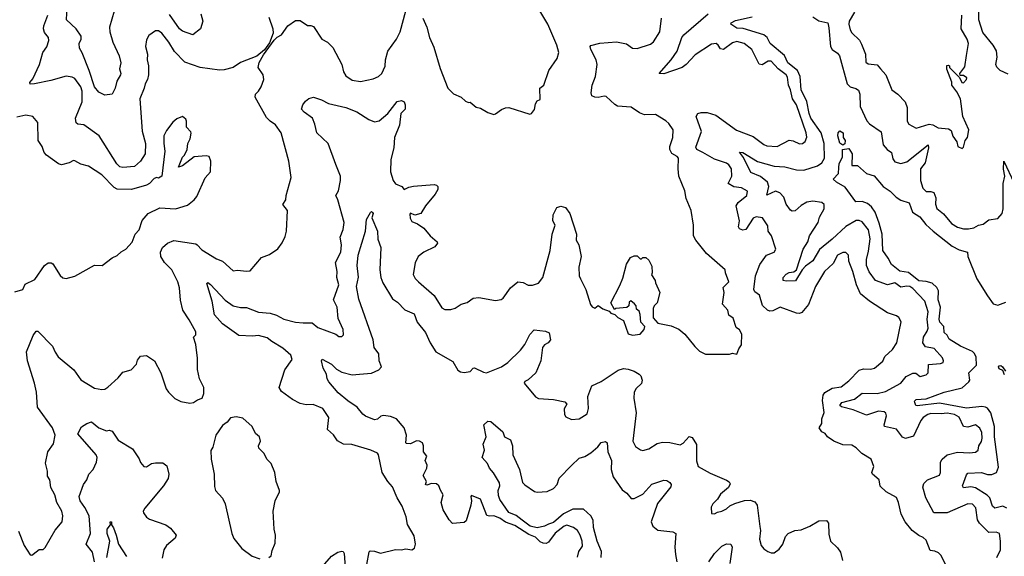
# Model space of a CAD drawing. Extents: x 1843161 to 1959474, y 907081 to 1016326.
# Tile 19 of 256: x 1858804 to 1865409, y 924772 to 928376. Entities that reach past the tile are written whole.
import ezdxf

# ---------------------------------------------------------------- set-up
doc = ezdxf.new("R2010")
doc.units = 0

msp = doc.modelspace()

# ---------------------------------------------------------------- linework, layer by layer
at = {"layer": '0CON20XD'}
for points in [[(1865435, 928009.6), (1865380, 928035), (1865357.5, 928057.5), (1865351.9, 928075), (1865360.4, 928125), (1865356.6, 928166.6), (1865334.1, 928205), (1865265, 928288.5), (1865237.1, 928375), (1865237.3, 928505)], [(1858795, 924942.5), (1858833.3, 924845), (1858873.6, 924783.6), (1858885, 924780), (1858893.9, 924786.1), (1858935, 924817.5), (1858961.7, 924818.3), (1858975, 924832.5), (1859041.2, 924948.8), (1859090, 925005), (1859093.3, 925045), (1859086.2, 925075), (1859054, 925135), (1859040, 925185), (1859013.8, 925235), (1859006.2, 925285), (1858990.7, 925310.7), (1858990, 925345), (1858977, 925397), (1858993.8, 925475), (1859031.7, 925528.3), (1859042, 925585), (1859024.2, 925635), (1858923.1, 925775), (1858916, 925875), (1858903.9, 925935), (1858856.5, 926085), (1858850.6, 926145), (1858895, 926256.2), (1858915, 926283.3), (1858925, 926283.8), (1859025, 926184), (1859042.7, 926142.7), (1859061.3, 926111.3), (1859167.5, 926025), (1859215, 925957.5), (1859305, 925902.5), (1859355, 925892.5), (1859375, 925894.2), (1859395, 925908.8), (1859465, 925971.2), (1859495, 926008), (1859552.5, 926025), (1859587.3, 926062.7), (1859595, 926090), (1859613.6, 926116.4), (1859655, 926120), (1859707.5, 926085), (1859750, 926005), (1859787.5, 925897.5), (1859802.5, 925875), (1859845, 925832.5), (1859885, 925812.5), (1859945, 925800), (1859970, 925805), (1859996.4, 925823.6), (1860027.5, 925835), (1860040, 925865), (1860040, 925905), (1860010, 925965), (1859997, 926027), (1859996.4, 926103.6), (1859986.2, 926195), (1859970, 926245), (1859985, 926260), (1859985, 926280), (1859941.2, 926361.2), (1859897.5, 926425), (1859883.3, 926493.3), (1859875.5, 926575), (1859865, 926616), (1859825.5, 926695), (1859774.8, 926744.8), (1859751.1, 926785), (1859747.5, 926815), (1859761.5, 926845), (1859795, 926875.4), (1859837, 926893), (1859985, 926869.6), (1859995.5, 926865), (1860025, 926830), (1860125, 926770.8), (1860164.3, 926754.3), (1860235, 926688.8), (1860265, 926693.3), (1860325, 926686.2), (1860350.5, 926689.5), (1860425, 926780), (1860480.7, 926799.3), (1860535, 926837.5), (1860563.6, 926876.4), (1860585, 926920), (1860593.3, 926955), (1860600, 927095), (1860570, 927135), (1860590, 927165), (1860591.2, 927195), (1860624, 927315), (1860610, 927425), (1860558.8, 927615), (1860520.7, 927670.7), (1860484, 927694), (1860459.7, 927719.7), (1860383.1, 927855), (1860385.8, 927875), (1860406.9, 927895), (1860424.5, 927925), (1860441.3, 927975), (1860436.8, 928005), (1860404.4, 928055), (1860411.2, 928088.8), (1860440.3, 928139.7), (1860511.9, 928238.1), (1860531.8, 928258.2), (1860560.8, 928275), (1860602.9, 928335), (1860655, 928370.8), (1860685, 928369.4), (1860735, 928336.5), (1860757.5, 928337.5), (1860775, 928329.2), (1860831.1, 928245), (1860869.2, 928225), (1860905, 928190), (1860964.5, 928075), (1860975.6, 928025), (1860991.7, 927998.3), (1861035, 927968.6), (1861090.5, 927959.5), (1861175, 927977.5), (1861211.2, 927995), (1861234.2, 928015), (1861255.4, 928064.6), (1861258.7, 928105), (1861274.5, 928165), (1861331.5, 928245), (1861356.6, 928293.4), (1861394.6, 928435)], [(1859437.2, 928432.8), (1859406.2, 928325), (1859407.9, 928295), (1859428.5, 928225), (1859472, 928132), (1859481.5, 928085), (1859473.8, 928045), (1859482, 928015), (1859479.2, 928005), (1859455, 927962.5), (1859444.5, 927915), (1859424.1, 927875.9), (1859375, 927868.8), (1859335, 927888.1), (1859305, 927924.4), (1859270.7, 928035), (1859223.2, 928153.2), (1859204.3, 928184.3), (1859203.3, 928215), (1859216.2, 928245), (1859216.9, 928265), (1859183.8, 928315), (1859117.3, 928375), (1859122.6, 928465)], [(1861507.8, 928385), (1861535.5, 928325), (1861551.9, 928255), (1861582.1, 928192.1), (1861625, 928047.5), (1861676.1, 927916.1), (1861715, 927877.5), (1861766.1, 927856.1), (1861795, 927827.5), (1861815, 927820), (1861825, 927822.5), (1861865, 927787.5), (1861895, 927782.5), (1861945, 927752.5), (1861985, 927740), (1861995, 927742.5), (1862035, 927773.3), (1862063, 927783), (1862085, 927786.7), (1862225, 927741.2), (1862236.7, 927745), (1862258.3, 927771.7), (1862265, 927810), (1862275, 927830), (1862295, 927840), (1862292.5, 927915), (1862320, 927935), (1862353.3, 928035), (1862408.8, 928115), (1862420, 928155), (1862408, 928205), (1862346.7, 928345), (1862293.8, 928435)], [(1860475, 928392.5), (1860502.5, 928315), (1860504.4, 928285), (1860478.8, 928221.2), (1860446.1, 928173.9), (1860395, 928130), (1860285, 928088.1), (1860235, 928053.6), (1860175, 928038.2), (1860145, 928037.2), (1860015, 928054.2), (1859910.8, 928090.8), (1859842.4, 928162.4), (1859804.5, 928225), (1859758.1, 928285), (1859735, 928300.8), (1859715, 928301.2), (1859670.3, 928269.7), (1859655, 928240), (1859647.1, 928195), (1859661.4, 928145), (1859658.6, 928105), (1859668.9, 928065), (1859668.2, 928005), (1859661.5, 927975), (1859646, 927946), (1859639.4, 927915), (1859610.4, 927845), (1859626.6, 927626.6), (1859648.8, 927545), (1859646.7, 927475), (1859614.3, 927425), (1859575, 927390.8), (1859495, 927383.1), (1859475, 927388.6), (1859455, 927408.1), (1859336, 927595), (1859235, 927668.9), (1859195, 927674.3), (1859183.7, 927683.7), (1859178.9, 927715), (1859222.7, 927825), (1859223.3, 927895), (1859215, 927925.6), (1859175, 927980), (1859155, 927989.5), (1859115, 927995.4), (1859013.6, 927966.3), (1858904.1, 927945.9), (1858875, 927943.3), (1858872, 927955), (1858892.3, 927977.7), (1858937.1, 928075), (1858959.4, 928155), (1858985, 928193.8), (1858998.6, 928235), (1858998, 928255), (1858970.7, 928290.7), (1858964.4, 928315), (1858965.5, 928335), (1858992.9, 928405)], [(1860018.1, 928415), (1860032.5, 928365), (1860016.9, 928315), (1859965, 928273.8), (1859895, 928298.8), (1859875, 928314.4), (1859809.4, 928409.4)], [(1860527.3, 926392.7), (1860575, 926365.4), (1860655, 926345.4), (1860705, 926339.2), (1860765, 926341.1), (1860805, 926309.5), (1860923.6, 926263.6), (1860945, 926248.8), (1860965, 926247.5), (1860975, 926260), (1860974, 926295), (1860939.7, 926369.7), (1860932.7, 926445), (1860909.6, 926495), (1860944.5, 926595), (1860930.3, 926645), (1860932.9, 926685), (1860922.8, 926745), (1860957.3, 926815), (1860962, 926865), (1860954.7, 926915), (1860972.8, 926967.2), (1860981.3, 927015), (1860938.2, 927165), (1860924.4, 927195), (1860943, 927227), (1860955.5, 927295), (1860955.4, 927325), (1860925, 927403.8), (1860873.4, 927543.4), (1860796.9, 927615), (1860784.5, 927675), (1860768.9, 927715), (1860712, 927755), (1860694, 927775), (1860703.5, 927805), (1860720.4, 927829.6), (1860742.8, 927847.2), (1860775, 927856.2), (1860827.9, 927837.9), (1860875, 927812.5), (1860992.5, 927785), (1861065, 927756.9), (1861145.5, 927705.5), (1861185, 927689.2), (1861215, 927695.8), (1861274, 927745), (1861335, 927826), (1861364.1, 927834.1), (1861383.8, 927825), (1861390.8, 927805), (1861389.2, 927775), (1861361.2, 927745), (1861352, 927668), (1861318.8, 927585), (1861314.7, 927515.3), (1861292.7, 927437.3), (1861291.2, 927355), (1861309.6, 927295), (1861325, 927274.6), (1861366.3, 927256.3), (1861383.3, 927235), (1861415, 927251.8), (1861445, 927258.2), (1861585, 927268.8), (1861600, 927265), (1861609.2, 927255), (1861608.1, 927235), (1861591.5, 927205), (1861526.2, 927125), (1861494.3, 927075), (1861455, 927062.7), (1861425, 927076), (1861421.1, 927068.9), (1861423.8, 927043.8), (1861435, 927021.2), (1861472.5, 927005), (1861515, 926976.2), (1861558, 926925), (1861603.8, 926885), (1861606.7, 926875), (1861588.9, 926851.1), (1861515, 926814.2), (1861478, 926785), (1861457.3, 926742.7), (1861443.8, 926665), (1861457.7, 926637.7), (1861478.8, 926615), (1861585, 926524), (1861635, 926442), (1861655, 926430), (1861695, 926430), (1861725, 926439.4), (1861765.5, 926464.5), (1861805, 926476.9), (1861845, 926505.6), (1861885, 926510), (1861995, 926491.2), (1862033.9, 926496.1), (1862046.2, 926505), (1862095.8, 926574.2), (1862145, 926616), (1862181.7, 926611.7), (1862215, 926593.3), (1862245, 926593.8), (1862285, 926607.5), (1862313.8, 926645), (1862361.6, 926825), (1862375.4, 926935), (1862396.2, 926995), (1862380, 927025), (1862382.5, 927065), (1862406.1, 927113.9), (1862435, 927123.8), (1862465, 927113.8), (1862495, 927073.8), (1862539.4, 926935), (1862536.2, 926895), (1862553.7, 926863.7), (1862570, 926785), (1862554.4, 926715), (1862558, 926655), (1862566.2, 926635), (1862600.8, 926565), (1862632.7, 926462.7), (1862645, 926446.7), (1862661.7, 926438.3), (1862685, 926457.5), (1862715, 926433.3), (1862758.3, 926418.3), (1862770, 926405), (1862797, 926397), (1862817, 926377), (1862855, 926356.7), (1862886.4, 926266.4), (1862915, 926257.5), (1862965, 926263.3), (1862992.5, 926295), (1862997.5, 926315), (1862970, 926345), (1862967, 926397), (1862958.3, 926418.3), (1862941.7, 926431.7), (1862940, 926455), (1862928.3, 926468.3), (1862903, 926487), (1862891.7, 926478.3), (1862890, 926455), (1862877, 926443), (1862802.5, 926437.5), (1862795, 926430), (1862770, 926475), (1862829.5, 926590.5), (1862849.3, 926640.7), (1862874, 926735), (1862900.7, 926779.3), (1862925, 926790), (1862945, 926790), (1862965, 926770), (1862975, 926770), (1862985, 926780), (1863005, 926780), (1863025, 926760), (1863045, 926720), (1863047.5, 926675), (1863043, 926663), (1863067.5, 926625), (1863068.3, 926608.3), (1863097.5, 926545), (1863080, 926475), (1863060, 926455), (1863053, 926437), (1863053.9, 926373.9), (1863085, 926337.5), (1863175, 926320), (1863225, 926297.5), (1863265, 926263.3), (1863331.7, 926181.7), (1863365, 926150), (1863405, 926130), (1863445, 926128.8), (1863565, 926130), (1863585, 926137.5), (1863615, 926130), (1863627.5, 926165), (1863646.4, 926193.6), (1863647.5, 926265), (1863633, 926293), (1863609.3, 926309.3), (1863590.7, 926370.7), (1863561.7, 926391.7), (1863553.3, 926425), (1863517.5, 926465), (1863530, 926545), (1863523.6, 926576.4), (1863560, 926615), (1863537.5, 926675), (1863536.7, 926695), (1863411.4, 926805), (1863340.6, 926895), (1863324.3, 926925), (1863324.3, 926995), (1863308.6, 927095), (1863274.3, 927175), (1863265.5, 927225.5), (1863225.8, 927325.8), (1863220, 927375), (1863224.2, 927445), (1863215, 927456.9), (1863178.2, 927478.2), (1863165.4, 927505), (1863165.5, 927524.5), (1863186.2, 927585), (1863186.7, 927635), (1863158.8, 927678.8), (1863137.6, 927697.6), (1863068, 927738), (1862995, 927737.9), (1862961.2, 927751.2), (1862905, 927787.3), (1862815, 927795.7), (1862795.2, 927805.2), (1862738.8, 927858.8), (1862725, 927862.5), (1862685, 927852.8), (1862661.2, 927855), (1862642.7, 927865), (1862636.8, 927885), (1862643.2, 927935), (1862666.9, 927995), (1862678.4, 928075), (1862671.8, 928105), (1862634.4, 928175), (1862630, 928195), (1862635, 928203.3), (1862695, 928217.5), (1862807.6, 928227.6), (1862874.1, 928214.1), (1862915, 928183.3), (1862945, 928181.2), (1863035, 928211.2), (1863055, 928226.7), (1863098, 928295), (1863108.8, 928385)], [(1864942.5, 924807.5), (1864912.3, 924812.3), (1864885, 924880), (1864865, 924900), (1864835, 924913.3), (1864790, 924945), (1864743.3, 925005), (1864716.7, 925055), (1864700, 925135), (1864685, 925166.7), (1864615.9, 925205.9), (1864575, 925242.5), (1864568.8, 925285), (1864523.8, 925325), (1864520, 925335), (1864533.3, 925375), (1864516.7, 925425), (1864452.1, 925462.1), (1864415, 925500), (1864385, 925518.8), (1864325, 925520), (1864265, 925546.7), (1864222.5, 925575), (1864206.4, 925596.4), (1864185, 925607.5), (1864166.7, 925635), (1864183.8, 925665), (1864185.7, 925695), (1864201.2, 925738.8), (1864189, 925819), (1864194.2, 925855), (1864205, 925872.9), (1864255, 925900.6), (1864315, 925911.1), (1864365, 925950.8), (1864435, 926022.7), (1864465, 926030.5), (1864511.7, 926028.3), (1864537.5, 926035), (1864595, 926082.9), (1864606.4, 926113.6), (1864658.3, 926161.7), (1864686.9, 926205), (1864717.3, 926347.3), (1864701.2, 926375), (1864685, 926388), (1864625, 926406.9), (1864505, 926485.6), (1864444.4, 926535), (1864416.4, 926595), (1864393.3, 926685), (1864365.7, 926755), (1864364.1, 926794.1), (1864345, 926812), (1864325, 926811.4), (1864290.8, 926795), (1864260.3, 926739.7), (1864202.5, 926685), (1864142.5, 926585), (1864096, 926464), (1864050, 926410), (1864035, 926402.5), (1864015, 926404.2), (1863905, 926446.1), (1863855, 926420.7), (1863835, 926418.7), (1863820.5, 926425), (1863787.1, 926457.1), (1863765.9, 926525.9), (1863735, 926547.5), (1863727.5, 926565), (1863738.9, 926655), (1863768.1, 926731.9), (1863814.4, 926795), (1863865.8, 926815), (1863876.7, 926835), (1863848.1, 926925), (1863825.7, 926955), (1863822.1, 926992.1), (1863785.8, 927045.8), (1863745, 927050.9), (1863725, 927041.9), (1863675, 926967.9), (1863655, 926962.7), (1863631.4, 926971.4), (1863625.8, 926985), (1863631.8, 927025), (1863610.7, 927125), (1863622.6, 927147.4), (1863681.2, 927195), (1863685.6, 927225), (1863645, 927246), (1863595, 927253.4), (1863556.7, 927275), (1863580, 927325), (1863578.8, 927375), (1863561.9, 927401.9), (1863545, 927412.9), (1863465, 927438.1), (1863386.4, 927483.6), (1863346.5, 927505), (1863339.8, 927519.8), (1863377.4, 927625), (1863341.8, 927725), (1863352.9, 927745), (1863375, 927752.9), (1863415, 927752.3), (1863474.3, 927734.2), (1863613.3, 927633.3), (1863725, 927592.3), (1863795, 927537.7), (1863815, 927528.7), (1863885, 927524.6), (1863965, 927566.8), (1863992.2, 927562.2), (1864035, 927541.4), (1864055, 927544.2), (1864072.1, 927557.9), (1864083.4, 927586.6), (1864080.4, 927615), (1864014.2, 927805), (1863987, 927845), (1863974.8, 927904.8), (1863960.7, 927935), (1863955, 927990), (1863944.7, 928005), (1863891.3, 928045), (1863845, 928096.4), (1863825, 928096.2), (1863785, 928072.2), (1863765, 928076.7), (1863715.3, 928175.3), (1863664.3, 928215), (1863615, 928230), (1863585, 928219.3), (1863525, 928175.4), (1863505, 928180), (1863490, 928205), (1863476, 928215), (1863445, 928210.3), (1863335, 928139.3), (1863274.4, 928075), (1863247.5, 928055), (1863125, 928013.1), (1863092.5, 928015), (1863174.6, 928105.4), (1863214.7, 928165.3), (1863244.5, 928255), (1863259.1, 928275), (1863422.7, 928415)], [(1864497.5, 926822.5), (1864508, 926905), (1864497.9, 926965), (1864455, 927017.9), (1864435, 927027.7), (1864415, 927027.6), (1864345, 926987.8), (1864255, 926901.4), (1864168.2, 926831.8), (1864125, 926756.9), (1864075, 926719.7), (1864052.3, 926695), (1864007.4, 926622.6), (1863945, 926618.9), (1863926.2, 926625), (1863925.7, 926645), (1863945, 926666.7), (1863965, 926678.2), (1863997.2, 926682.8), (1864013.8, 926695), (1864058.5, 926835), (1864091.6, 926885), (1864101.3, 926925), (1864159.2, 927015), (1864169.8, 927050.2), (1864201.1, 927105), (1864200, 927135), (1864185, 927147.1), (1864125, 927158), (1864085, 927150.4), (1864045, 927128.2), (1864005, 927091.8), (1863985, 927090), (1863975, 927095.6), (1863945, 927138), (1863930.7, 927185), (1863903.9, 927213.9), (1863875, 927224.1), (1863815, 927197.5), (1863829.5, 927255), (1863821.3, 927285), (1863773.1, 927323.1), (1863709.1, 927349.1), (1863659.7, 927449.7), (1863632.9, 927487.1), (1863655, 927484.2), (1863753.7, 927423.7), (1863865, 927392.8), (1863937.6, 927387.6), (1864015, 927366.8), (1864065, 927364.7), (1864155, 927395.3), (1864185.4, 927415), (1864202.7, 927445), (1864199.4, 927545), (1864180.4, 927615), (1864111, 927715), (1864098.8, 927745), (1864085, 927827.3), (1864047.1, 927905), (1864039.8, 927995), (1864021.6, 928035), (1863956.6, 928085), (1863933.5, 928135), (1863838.9, 928215), (1863817.3, 928255), (1863795, 928274.6), (1863656.9, 928316.9), (1863615, 928318), (1863573.8, 928345), (1863576.2, 928355), (1863605, 928370.6), (1863718, 928395)], [(1864125, 928395.7), (1864165, 928368.9), (1864224.2, 928354.2), (1864232, 928322), (1864242.1, 928195), (1864255, 928175.5), (1864290.6, 928150.6), (1864303.5, 928133.5), (1864355, 927946), (1864375.5, 927924.5), (1864413.6, 927913.6), (1864431.7, 927901.7), (1864439.2, 927875), (1864441.9, 927791.9), (1864486.9, 927696.9), (1864505, 927675.5), (1864581.7, 927621.7), (1864595.3, 927535.3), (1864622.7, 927505), (1864652.7, 927485), (1864662.1, 927442.1), (1864675, 927421.9), (1864715, 927411.1), (1864755, 927420.4), (1864898.8, 927535), (1864900.2, 927515), (1864878.8, 927415), (1864846.7, 927375), (1864846.2, 927295), (1864861.9, 927245), (1864885, 927222.9), (1864915, 927222.9), (1864935.2, 927215.3), (1864948.4, 927178.4), (1864947.3, 927137.3), (1864956.8, 927106.8), (1865001.9, 927071.9), (1865055, 927006.2), (1865095, 926981.5), (1865135, 926970.9), (1865169.1, 926970.9), (1865205, 926977.3), (1865234.7, 926995.3), (1865266.2, 927003.8), (1865305, 927032), (1865365, 927040), (1865394, 927075), (1865401.1, 927105), (1865401.5, 927275), (1865413.3, 927325), (1865402.3, 927372.2), (1865405, 927426.2), (1865475, 927278.9)], [(1864404.6, 928425.4), (1864368.8, 928365), (1864365.5, 928345), (1864375, 928306.7), (1864385, 928288.1), (1864437.4, 928237.4), (1864451.4, 928211.4), (1864477.5, 928145), (1864480.9, 928090.9), (1864495, 928080), (1864555, 928072), (1864578, 928045), (1864614.5, 928004.5), (1864653.8, 927905), (1864695, 927876.2), (1864744.5, 927825), (1864757.1, 927785), (1864757.5, 927695), (1864768.8, 927675), (1864817.1, 927647.1), (1864905, 927674.6), (1864929, 927669), (1864965, 927649.5), (1865035, 927643.1), (1865051.3, 927631.3), (1865063, 927593), (1865090, 927555), (1865097.5, 927525), (1865125, 927510), (1865135, 927520), (1865146.7, 927565), (1865161.2, 927585), (1865170.8, 927635), (1865130, 927725), (1865114.1, 927844.1), (1865090.5, 927890.5), (1865057.5, 927935), (1865057, 927957), (1865023.6, 928043.6), (1865022.5, 928067.5), (1865035, 928070), (1865040, 928065), (1865040, 928055), (1865107.5, 927987.5), (1865122.9, 927952.9), (1865135, 927952.5), (1865156.2, 927975), (1865156.7, 927985), (1865135, 928000), (1865111.7, 928001.7), (1865110, 928015), (1865145, 928060), (1865154.2, 928135.8), (1865168.8, 928215), (1865160, 928245), (1865120.4, 928315), (1865124.7, 928405)], [(1858772.1, 926547.9), (1858825, 926563.3), (1858840.9, 926599.1), (1858905, 926631.8), (1858970, 926725), (1858995, 926743.3), (1859015, 926743.3), (1859026.4, 926736.4), (1859075, 926657.5), (1859093.3, 926643.3), (1859115, 926637.5), (1859175, 926652.5), (1859305, 926727.5), (1859357.5, 926725), (1859423.2, 926776.8), (1859458.3, 926791.7), (1859483.9, 926816.1), (1859516, 926835), (1859558.9, 926881.1), (1859579.2, 926935), (1859605.5, 926964.5), (1859625, 927027.5), (1859665.9, 927074.1), (1859745, 927112.5), (1859850, 927105), (1859929.5, 927130.5), (1859974.2, 927165.8), (1859991.7, 927188.3), (1860047.3, 927312.7), (1860084.2, 927355), (1860086, 927425), (1860075, 927456.7), (1860055, 927462.5), (1859975, 927453.8), (1859895, 927394.2), (1859870, 927385), (1859895, 927452.5), (1859908.8, 927465), (1859927.5, 927505), (1859932.9, 927545), (1859946.9, 927575), (1859953.3, 927613.3), (1859952.5, 927622.5), (1859922, 927655), (1859923.8, 927695), (1859917.7, 927707.7), (1859895, 927726.7), (1859859.1, 927710.9), (1859832, 927688), (1859789.3, 927630.7), (1859770.8, 927595), (1859770, 927545), (1859778, 927492), (1859757.5, 927325), (1859735, 927312.5), (1859725, 927316.7), (1859705, 927310), (1859674.2, 927275.8), (1859654.4, 927265.6), (1859554.7, 927235.3), (1859457, 927237), (1859438.1, 927248.1), (1859355, 927334.4), (1859265, 927392.9), (1859214.5, 927404.5), (1859175, 927428.8), (1859165, 927430), (1859135.8, 927414.2), (1859085, 927401.2), (1859065, 927408), (1858984, 927465), (1858968, 927485), (1858954.2, 927524.2), (1858928, 927565), (1858926, 927685), (1858892.5, 927725), (1858845, 927734.2), (1858785, 927721.9)], [(1864325, 927532.5), (1864306.2, 927546.2), (1864293.1, 927595), (1864294.3, 927615.7), (1864305, 927630), (1864326.9, 927615), (1864328.1, 927585), (1864340.6, 927565), (1864338.8, 927541.2), (1864325, 927532.5)], [(1865425, 925096.1), (1865398.8, 925108.8), (1865345, 925095.4), (1865329.9, 925109.9), (1865311.2, 925165), (1865293.9, 925183.9), (1865215, 925232), (1865185, 925238.4), (1865135, 925233.1), (1865127.8, 925245), (1865155, 925320), (1865165, 925330.6), (1865255, 925334.6), (1865295, 925322), (1865325, 925321.1), (1865355.5, 925335), (1865370.7, 925370.7), (1865341.9, 925575), (1865343.3, 925643.3), (1865317.5, 925735), (1865295, 925766.3), (1865281.9, 925775), (1865258.6, 925778.6), (1865155, 925767.6), (1864975, 925800.3), (1864823.8, 925783.8), (1864815.7, 925785.7), (1864807.5, 925805), (1864806, 925815), (1864816.7, 925825), (1864885, 925830.6), (1865004.5, 925874.5), (1865125, 925904.7), (1865171.9, 925945), (1865177.1, 925955), (1865171.1, 926005), (1865222.2, 926055), (1865219.3, 926109.3), (1865208.2, 926135), (1865195, 926148.8), (1865115, 926183.9), (1865039.8, 926229.8), (1865025, 926258.2), (1865005.4, 926275.4), (1865002.1, 926315), (1864975.8, 926345.8), (1864972.4, 926365), (1864979.8, 926445), (1864964.1, 926495), (1864966.8, 926555), (1864957.2, 926577.2), (1864925, 926606.7), (1864885, 926618.3), (1864835, 926622.9), (1864765, 926677.2), (1864707.1, 926687.1), (1864651.3, 926731.3), (1864630, 926775), (1864594.8, 926825), (1864589, 926935), (1864569.8, 927009.8), (1864542.4, 927082.4), (1864518.2, 927118.2), (1864491.5, 927141.5), (1864455, 927154), (1864412.1, 927152.1), (1864341.7, 927251.7), (1864284.2, 927285), (1864261.2, 927305), (1864297.1, 927342.9), (1864297.8, 927382.2), (1864301.6, 927408.4), (1864323.3, 927455), (1864322.5, 927505), (1864365, 927510), (1864388.6, 927475), (1864387, 927397), (1864425, 927396.2), (1864485, 927342.5), (1864535, 927326.7), (1864596.1, 927256.1), (1864642.5, 927225), (1864683.9, 927183.9), (1864715, 927163.8), (1864770, 927145), (1864792.6, 927082.6), (1864842.3, 927052.3), (1864881.3, 927001.3), (1864932.2, 926955), (1865060, 926855), (1865105, 926830.7), (1865162.5, 926815), (1865163.2, 926785), (1865225, 926635.7), (1865295, 926520.8), (1865335, 926468.6), (1865365, 926459.2), (1865420, 926480)], [(1862545, 924765.8), (1862555.7, 924804.3), (1862578.2, 924841.8), (1862577.3, 924875), (1862562.9, 924915), (1862545, 924945.8), (1862520, 924965), (1862475, 924981.8), (1862455.8, 924975), (1862395, 924927.1), (1862352.3, 924867.7), (1862335, 924859.3), (1862315, 924860), (1862295, 924870.8), (1862265, 924902.2), (1862218.2, 924918.2), (1862125, 924978.8), (1862062.7, 925002.7), (1862025, 925029.3), (1861985, 925044), (1861955, 925041.5), (1861937.3, 925047.3), (1861895, 925156.7), (1861835, 925180), (1861830, 925175), (1861834, 925145), (1861829.2, 925115), (1861799.7, 925010.3), (1861785, 924999.2), (1861706.4, 924993.6), (1861685, 925018), (1861644.5, 925085), (1861630.6, 925135), (1861645.6, 925185), (1861626.3, 925216.3), (1861615.5, 925245.5), (1861600, 925260), (1861567.5, 925262.5), (1861535, 925250), (1861526.7, 925255), (1861533.3, 925275), (1861510, 925315), (1861535.5, 925365), (1861536.5, 925385), (1861524.4, 925415), (1861534, 925445), (1861513.3, 925473.3), (1861513.5, 925515), (1861505, 925535.6), (1861485, 925546.7), (1861465, 925548.6), (1861425, 925528.2), (1861399.1, 925529.1), (1861393.6, 925535), (1861398.5, 925585), (1861383.3, 925635), (1861330.8, 925695), (1861291.7, 925711.7), (1861245, 925717.5), (1861225.6, 925714.4), (1861205, 925693.1), (1861185, 925688.9), (1861124.1, 925714.1), (1861105, 925727.5), (1861068.8, 925775), (1861005, 925815.7), (1860939.4, 925869.4), (1860878.6, 925945), (1860867.5, 925965), (1860862.5, 925995), (1860839.2, 926035), (1860828.8, 926085), (1860834.1, 926095.9), (1860895, 926062.9), (1860930.2, 926030.2), (1860965, 926010), (1861035, 925990.9), (1861084.5, 925994.5), (1861165, 926001.5), (1861214, 926025), (1861230, 926045), (1861215.6, 926085), (1861213.2, 926133.2), (1861182.5, 926175), (1861174.4, 926225), (1861078.2, 926498.2), (1861063.2, 926585), (1861076.8, 926646.8), (1861067.3, 926725), (1861073.8, 926795), (1861124.4, 926955), (1861130, 927035), (1861158.3, 927081.7), (1861165, 927086.7), (1861171.7, 927081.7), (1861175.7, 927074.3), (1861166.2, 927045), (1861203.3, 926955), (1861207, 926903), (1861225.8, 926845.8), (1861220, 926695), (1861225.5, 926645), (1861239.4, 926609.4), (1861305, 926501.1), (1861339.3, 926479.3), (1861387.4, 926427.4), (1861449.7, 926399.7), (1861470.8, 926345), (1861525.6, 926275), (1861556.8, 926206.8), (1861595, 926145.6), (1861710.4, 926080.4), (1861743.1, 926023.1), (1861760.6, 926010.6), (1861785, 926007.5), (1861825, 926014.4), (1861845, 926035.8), (1861855, 926038), (1861915, 926008), (1861935, 926004.3), (1862035.2, 926044.8), (1862078.1, 926075), (1862163.4, 926156.6), (1862193.5, 926195), (1862225, 926262), (1862255, 926293.8), (1862330, 926285), (1862355, 926272.5), (1862363.8, 926225), (1862348, 926205), (1862325, 926192.5), (1862310.6, 926175), (1862299.2, 926085), (1862266.7, 926005), (1862215, 925958.5), (1862192.6, 925947.4), (1862187.5, 925935), (1862263, 925843), (1862285, 925832.7), (1862385.8, 925825.8), (1862460.7, 925810.7), (1862473.3, 925795), (1862456.4, 925763.6), (1862458, 925725), (1862468.3, 925708.3), (1862505, 925690.6), (1862557.5, 925695), (1862611.7, 925728.3), (1862619.4, 925765), (1862614.4, 925845), (1862642.5, 925917.5), (1862705, 925947.1), (1862818.3, 926021.7), (1862855, 926032.8), (1862885, 926030), (1862925.9, 926015.9), (1862960, 925995), (1862970, 925985), (1862979.1, 925955), (1862976.1, 925933.9), (1862939.8, 925900.2), (1862926.2, 925875), (1862924.6, 925835), (1862939.5, 925735), (1862935, 925697.5), (1862917.5, 925545), (1862935, 925510), (1862967.7, 925487.7), (1862985, 925484), (1863025, 925494.2), (1863080.7, 925529.3), (1863115, 925540), (1863165, 925537.8), (1863235, 925520.8), (1863255, 925531.2), (1863295, 925576.2), (1863315, 925570), (1863343, 925523), (1863344.5, 925414.5), (1863355.6, 925375.6), (1863435, 925331.1), (1863544.3, 925284.3), (1863563.3, 925273.3), (1863569.3, 925259.3), (1863558.8, 925235), (1863505, 925188.8), (1863483.9, 925156.1), (1863453.3, 925125), (1863443, 925103), (1863445, 925060), (1863465, 925057.5), (1863485, 925070), (1863515, 925076.7), (1863545, 925091.2), (1863567.5, 925112.5), (1863602.2, 925127.8), (1863665, 925148.1), (1863705, 925150), (1863735, 925139.2), (1863751.9, 925115), (1863768.3, 924971.7), (1863772.9, 924945), (1863767.7, 924887.7), (1863776.7, 924845), (1863795, 924823.3), (1863822.5, 924805), (1863845, 924796.2), (1863865, 924796.2), (1863898.8, 924821.2), (1863923.8, 924855), (1863942, 924905), (1863960, 924925), (1864003, 924947), (1864045, 924951.4), (1864105, 924974.2), (1864165, 925011.2), (1864215, 925012.5), (1864230, 924995), (1864232.3, 924922.3), (1864243.8, 924875), (1864289.5, 924829.5), (1864309.5, 924799.5), (1864323.8, 924745)], [(1865358.5, 924765), (1865383.8, 924815), (1865383.9, 924875), (1865375.4, 924925.4), (1865355, 924935.5), (1865305, 924932.2), (1865241.5, 924995), (1865228.4, 925018.4), (1865218.1, 925098.1), (1865195, 925123.1), (1865165, 925124.5), (1865025, 925063.5), (1864935.7, 925065), (1864881.8, 925165), (1864862.3, 925237.7), (1864869.1, 925260.9), (1864892.5, 925285), (1864973.6, 925316.4), (1864980.9, 925335), (1864980, 925405), (1864992.5, 925425), (1865025, 925454.7), (1865095, 925471.8), (1865175, 925467.9), (1865215, 925472.2), (1865232.9, 925485), (1865238.2, 925515), (1865255, 925542.5), (1865259.5, 925565), (1865258.4, 925605), (1865245, 925633.5), (1865215, 925655.6), (1865165, 925639.2), (1865135, 925643.5), (1865106, 925706), (1865075, 925725.8), (1865025, 925733.9), (1864985, 925728.4), (1864915, 925731), (1864896, 925724), (1864865.5, 925704.5), (1864848.2, 925685), (1864799.7, 925580.3), (1864745, 925562.8), (1864725, 925573.1), (1864685, 925626.2), (1864605.8, 925645), (1864603.5, 925655), (1864618.7, 925715), (1864614, 925734), (1864603.5, 925743.5), (1864565, 925747.6), (1864485, 925720.8), (1864395, 925756.9), (1864316.8, 925776.8), (1864306.2, 925785), (1864319.3, 925805), (1864403.3, 925826.7), (1864455, 925868.5), (1864555, 925866.2), (1864611.9, 925878.1), (1864714.4, 925935), (1864750.4, 925979.6), (1864795, 926001.4), (1864815, 926001.5), (1864845, 925980.3), (1864885, 925991.2), (1864897.5, 926005), (1864899.3, 926060.7), (1864981.8, 926068.2), (1864998, 926075), (1865000.8, 926085), (1864994, 926105), (1864937.8, 926167.8), (1864879.8, 926179.8), (1864863.2, 926205), (1864866.1, 926245), (1864891.5, 926285), (1864896.9, 926305), (1864892.4, 926365), (1864898.4, 926415), (1864875.8, 926485.8), (1864795, 926571.2), (1864775, 926583.9), (1864755, 926587.2), (1864715, 926579.4), (1864675, 926608.2), (1864625, 926594.7), (1864544.7, 926625), (1864502.7, 926682.7), (1864483.7, 926725), (1864484.3, 926765), (1864497.5, 926822.5)], [(1861133.3, 924716.7), (1861148.3, 924801.7), (1861155, 924810), (1861183, 924807), (1861225, 924793.3), (1861325, 924817.5), (1861363.8, 924816.2), (1861395, 924823.8), (1861435, 924816.9), (1861453.3, 924826.7), (1861459.4, 924855), (1861450.3, 924910.3), (1861405.6, 924985.6), (1861396.8, 925036.8), (1861370.3, 925110.3), (1861335.5, 925165.5), (1861305, 925238.8), (1861274.3, 925275), (1861236.1, 925336.1), (1861210.8, 925455), (1861204.3, 925464.3), (1861160, 925485), (1861032.4, 925522.4), (1860975, 925526.6), (1860935, 925548.7), (1860908.7, 925588.7), (1860868.6, 925625), (1860878.6, 925705), (1860836.7, 925765), (1860773, 925793), (1860725, 925790.4), (1860685, 925799.5), (1860635, 925825.4), (1860559.7, 925879.7), (1860544.4, 925905), (1860582.5, 926025), (1860631.9, 926095), (1860623, 926123), (1860569.5, 926169.5), (1860495, 926214.7), (1860465, 926240.3), (1860405, 926254.7), (1860365, 926250.8), (1860275, 926255.6), (1860165, 926332.5), (1860111.4, 926395), (1860095.4, 926485), (1860060, 926605), (1860065, 926610), (1860085, 926597.5), (1860183, 926493), (1860235, 926454.4), (1860285, 926443.5), (1860325, 926443.1), (1860405, 926411.5), (1860483.8, 926406.2), (1860527.3, 926392.7)], [(1865410.5, 925990.5), (1865399.4, 926019.4), (1865375, 926031.4), (1865369.4, 926045), (1865375, 926052.5), (1865385, 926052.9), (1865397.5, 926045), (1865416.9, 926015)], [(1859305.5, 924735), (1859291.5, 924801.5), (1859249.6, 924855), (1859278, 924925), (1859269.2, 925045), (1859241, 925101), (1859209.4, 925145), (1859203.2, 925175), (1859231.2, 925255), (1859253.5, 925286.5), (1859267.5, 925325), (1859296.5, 925355), (1859318.2, 925405), (1859323.8, 925435), (1859317.9, 925455), (1859193.8, 925595), (1859218.5, 925641.5), (1859255, 925665.3), (1859285, 925675.5), (1859335, 925635.6), (1859385.5, 925614.5), (1859405, 925618.9), (1859425, 925613.3), (1859465, 925553.3), (1859560, 925495), (1859605, 925426.7), (1859613.4, 925403.4), (1859636.4, 925376.4), (1859655, 925374), (1859687.5, 925395), (1859715, 925401.2), (1859765, 925401.2), (1859790, 925380), (1859804.4, 925325), (1859799.5, 925295), (1859768.5, 925245), (1859642.5, 925095), (1859633.2, 925076.8), (1859634.4, 925065), (1859655, 925035.8), (1859675, 925021.9), (1859785, 924983.1), (1859815, 924960.8), (1859853.8, 924915), (1859846, 924895), (1859788.6, 924845), (1859770, 924815), (1859760.3, 924759.7)], [(1860475, 924763.8), (1860491.2, 924775), (1860497.7, 924812.3), (1860518.3, 924861.7), (1860519.2, 924915), (1860510, 924955), (1860504.6, 925075), (1860517.8, 925145), (1860547.1, 925205), (1860546, 925215), (1860524, 925275), (1860515.8, 925335.8), (1860490, 925395), (1860461.2, 925425), (1860443, 925463), (1860408.3, 925498.3), (1860406.2, 925515), (1860418.8, 925545), (1860413.3, 925575), (1860386.7, 925596.7), (1860363.3, 925645), (1860300.7, 925700.7), (1860255, 925710), (1860218.3, 925701.7), (1860196.4, 925673.6), (1860165, 925650), (1860120, 925585), (1860098.8, 925505), (1860086.7, 925483.3), (1860088.8, 925425), (1860108.8, 925325), (1860110.7, 925240.7), (1860117.5, 925215), (1860163.6, 925163.6), (1860181.2, 925125), (1860226.9, 924925), (1860241.3, 924891.3), (1860294, 924825), (1860364.5, 924774.5), (1860415, 924755.8)], [(1862705, 924764), (1862706.6, 924805), (1862677, 924875), (1862653.3, 924965), (1862651, 925015), (1862635.2, 925045.2), (1862585, 925089.7), (1862515, 925089.5), (1862452.7, 925057.3), (1862385, 924998.9), (1862350.6, 924989.4), (1862325, 924974.7), (1862275, 924963.7), (1862227.8, 924975), (1862174.4, 925014.4), (1862135, 925047.7), (1862085, 925067.8), (1862024, 925154), (1862015, 925180), (1862012.7, 925215), (1862024.6, 925245), (1862023.6, 925265), (1861982.7, 925332.7), (1861955, 925364.2), (1861941.1, 925395), (1861906.2, 925435), (1861921.2, 925485), (1861913.6, 925526.4), (1861932.9, 925575), (1861917.5, 925655), (1861945, 925680), (1861965, 925677.5), (1862045, 925607.5), (1862056.7, 925575), (1862095.6, 925555.6), (1862108.9, 925515), (1862111.1, 925455), (1862156.1, 925355), (1862177.9, 925267.9), (1862191.5, 925251.5), (1862258.1, 925208.1), (1862275, 925202.9), (1862342.2, 925207.8), (1862385, 925228.4), (1862409.3, 925255), (1862423.1, 925296.9), (1862505, 925383.3), (1862557.7, 925432.3), (1862595, 925443.3), (1862635, 925468), (1862681.9, 925508.1), (1862705, 925536.9), (1862733.3, 925543.3), (1862744.5, 925534.5), (1862748.9, 925475), (1862773.8, 925415), (1862771.6, 925355), (1862786.1, 925306.1), (1862845, 925218.9), (1862876.3, 925196.3), (1862905, 925160.9), (1862925, 925160), (1862985, 925190), (1863045, 925256.7), (1863125, 925284.4), (1863145, 925282), (1863165, 925268), (1863174, 925255), (1863171.7, 925238.3), (1863082.9, 925127.1), (1863039.3, 925005), (1863051.8, 924975), (1863085, 924947.5), (1863185, 924937.9), (1863206.2, 924926.2), (1863197.8, 924835), (1863202.1, 924785), (1863212.9, 924735)], [(1859387.6, 924765), (1859409.4, 924875), (1859391.5, 924925), (1859390, 924955), (1859412.5, 924985), (1859410, 925005), (1859420, 925005), (1859420, 924985), (1859433.9, 924963.9), (1859451.4, 924915), (1859467.5, 924855), (1859521.3, 924771.3)], [(1860835, 924704.4), (1860895.4, 924774.6), (1860938.7, 924801.3), (1860965, 924808), (1860974.2, 924804.2), (1860981.2, 924791.2), (1860993.1, 924605)], [(1863427.1, 924735), (1863465, 924791.4), (1863515, 924840), (1863545, 924855.6), (1863575, 924853.8), (1863584.2, 924834.2), (1863568.2, 924725)], [(1865026.2, 924695), (1864985, 924777.5), (1864967.5, 924795), (1864942.5, 924807.5)]]:
    msp.add_lwpolyline(points, dxfattribs=at)

doc.saveas('drawing.dxf')
